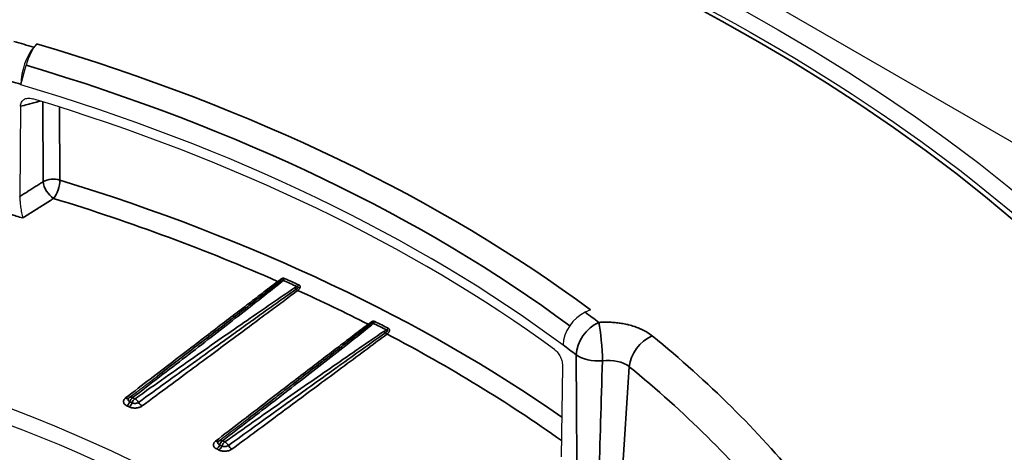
# Model space of a CAD drawing. Header units: millimetres. Extents: x -13716 to 13716, y -300 to 4365.
# Tile 15 of 30: x 2426.91 to 2444.39, y 1447.57 to 1455.25. Entities that reach past the tile are written whole.
import ezdxf

# ---------------------------------------------------------------- set-up
doc = ezdxf.new("R2010")
doc.units = ezdxf.units.MM
doc.header["$LTSCALE"] = 15
doc.layers.add('_Sichtbarkanten', color=7, linetype='Continuous', lineweight=25)
doc.layers.add('Sichtbar schmal (ISO)', color=7, linetype='Continuous', lineweight=35)

msp = doc.modelspace()

# ---------------------------------------------------------------- linework, layer by layer
at = {"layer": '_Sichtbarkanten'}
for p, q in [((2413.69, 1470.881), (2467.766, 1439.66)), ((2427.163, 1454.758), (2427.216, 1454.817)), ((2426.934, 1454.093), (2427.03, 1454.439)), ((2426.934, 1454.101), (2426.934, 1454.093)), ((2426.93, 1453.71), (2426.915, 1452.109)), ((2437.045, 1450.096), (2436.954, 1450.055)), ((2436.559, 1449.477), (2436.558, 1449.47)), ((2436.552, 1449.088), (2436.525, 1447.492)), ((2429.415, 1448.922), (2429.415, 1448.922))]:
    msp.add_line(p, q, dxfattribs=at)
msp.add_ellipse((2413.686, 1439.658), major_axis=(37.75, 0), ratio=0.57735, dxfattribs=at)
for centre, major_axis, ratio, start_param, end_param in [((2427.216, 1454.409), (0.143, 0.479), 0.37399, 0.671965, 1.620346), ((2427.163, 1454.35), (-0.143, -0.479), 0.37399, 3.813558, 5.366901), ((2413.686, 1439.249), (28.923, 0), 0.57735, 0.658672, 1.095004), ((2413.686, 1439.066), (-28.919, 0), 0.57735, 3.808633, 4.228229), ((2413.686, 1436.596), (-23.75, 0), 0.57735, 3.132886, 6.291892), ((2436.954, 1449.647), (0.299, 0.401), 0.64569, 0.857319, 2.410662), ((2413.686, 1436.89), (23.756, 0), 0.57735, 0.58999, 1.163686), ((2428.921, 1448.462), (-0.0608, 0.0794), 0.619569, 6.282394, 6.282486), ((2413.686, 1434.225), (-24.004, 0), 0.57735, 3.289846, 6.134932), ((2430.516, 1447.696), (-0.0608, 0.0794), 0.61957, 6.282439, 6.282534)]:
    msp.add_ellipse(centre, major_axis=major_axis, ratio=ratio, start_param=start_param, end_param=end_param, dxfattribs=at)
for points, knots in [([(2376.236, 1440.464), (2376.42, 1442.771), (2377.241, 1445.057), (2380.073, 1449.375), (2382.096, 1451.406), (2387.144, 1455), (2390.175, 1456.562), (2396.928, 1459.053), (2400.65, 1459.981), (2408.408, 1461.113), (2412.442, 1461.316), (2420.417, 1460.977), (2424.357, 1460.435), (2431.746, 1458.66), (2435.193, 1457.427), (2441.249, 1454.39), (2443.856, 1452.586), (2447.957, 1448.585), (2449.453, 1446.389), (2450.762, 1442.908), (2451.039, 1441.689), (2451.136, 1440.464)], [4.064508, 4.064508, 4.064508, 4.064508, 4.380405, 4.380405, 4.699704, 4.699704, 5.020755, 5.020755, 5.341813, 5.341813, 5.662688, 5.662688, 5.983518, 5.983518, 6.304466, 6.304466, 6.625595, 6.625595, 6.946214, 6.946214, 7.113946, 7.113946, 7.113946, 7.113946]), ([(2426.93, 1453.71), (2426.93, 1453.724), (2426.932, 1453.737), (2426.938, 1453.761), (2426.942, 1453.773), (2426.959, 1453.804), (2426.974, 1453.82), (2427.012, 1453.844), (2427.035, 1453.851), (2427.073, 1453.855), (2427.088, 1453.854), (2427.118, 1453.851), (2427.132, 1453.848), (2427.147, 1453.843)], [-0.07602309, -0.07602309, -0.07602309, -0.07602309, -0.06637957, -0.06637957, -0.05627322, -0.05627322, -0.03830342, -0.03830342, -0.02028456, -0.02028456, -0.00990727, -0.00990727, -0.000001, -0.000001, -0.000001, -0.000001]), ([(2426.915, 1452.099), (2426.915, 1452.101), (2426.915, 1452.103), (2426.915, 1452.106), (2426.915, 1452.107), (2426.915, 1452.109)], [-0.002238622, -0.002238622, -0.002238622, -0.002238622, -0.001130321, -0.001130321, 0, 0, 0, 0]), ([(2426.915, 1452.099), (2426.915, 1452.088), (2426.916, 1452.075), (2426.918, 1452.049), (2426.919, 1452.034), (2426.923, 1451.988), (2426.927, 1451.956), (2426.936, 1451.888), (2426.942, 1451.854), (2426.954, 1451.787), (2426.961, 1451.755), (2426.968, 1451.729), (2426.968, 1451.728), (2426.968, 1451.728)], [0.00000905, 0.00000905, 0.00000905, 0.00000905, 0.00839146, 0.00839146, 0.01732445, 0.01732445, 0.03658707, 0.03658707, 0.05897971, 0.05897971, 0.08450589, 0.08450589, 0.08487978, 0.08487978, 0.08487978, 0.08487978]), ([(2436.406, 1449.395), (2436.417, 1449.388), (2436.427, 1449.379), (2436.447, 1449.359), (2436.457, 1449.347), (2436.484, 1449.312), (2436.499, 1449.287), (2436.525, 1449.233), (2436.535, 1449.205), (2436.545, 1449.161), (2436.548, 1449.145), (2436.552, 1449.116), (2436.552, 1449.102), (2436.552, 1449.088)], [-0.0759992, -0.0759992, -0.0759992, -0.0759992, -0.06612718, -0.06612718, -0.05578675, -0.05578675, -0.03777412, -0.03777412, -0.01980704, -0.01980704, -0.00967095, -0.00967095, 0, 0, 0, 0])]:
    msp.add_open_spline(points, degree=3, knots=knots, dxfattribs=at)
for points in [[(2428.86, 1448.542), (2429.027, 1448.669), (2429.194, 1448.797), (2429.36, 1448.924)], [(2428.851, 1448.533), (2428.854, 1448.536), (2428.857, 1448.539), (2428.86, 1448.542)], [(2430.455, 1447.775), (2430.631, 1447.909), (2430.806, 1448.043), (2430.98, 1448.177)], [(2430.445, 1447.766), (2430.448, 1447.77), (2430.452, 1447.773), (2430.455, 1447.775)]]:
    msp.add_open_spline(points, degree=3, dxfattribs=at)
at = {"layer": 'Sichtbar schmal (ISO)'}
for p, q in [((2427.325, 1453.788), (2427.334, 1452.375)), ((2427.621, 1453.696), (2427.629, 1452.401)), ((2437.735, 1449.09), (2437.591, 1446.945)), ((2428.919, 1448.541), (2428.96, 1448.521)), ((2428.817, 1448.396), (2428.858, 1448.376)), ((2428.867, 1448.468), (2428.909, 1448.448)), ((2430.514, 1447.775), (2430.555, 1447.755)), ((2430.412, 1447.63), (2430.453, 1447.61)), ((2430.462, 1447.702), (2430.504, 1447.682))]:
    msp.add_line(p, q, dxfattribs=at)
msp.add_ellipse((2413.686, 1439.658), major_axis=(-37.241, 0), ratio=0.57735, dxfattribs=at)
for centre, major_axis, ratio, start_param, end_param in [((2413.686, 1439.658), (29.423, 0), 0.57735, 1.095004, 1.108351), ((2413.686, 1439.658), (-29.538, 0), 0.57735, 3.800265, 4.236597), ((2413.686, 1439.487), (-29.132, 0), 0.57735, 3.802826, 4.236597), ((2413.686, 1439.257), (28.923, 0), 0.57735, 1.095004, 1.108351), ((2427.511, 1452.274), (0.25, 0.001), 0.575237, 1.077393, 2.357043), ((2427.511, 1452.274), (0.134, -0.211), 0.553485, 3.908471, 5.460602), ((2427.511, 1452.274), (0.074, 0.239), 0.384263, 3.863969, 5.387986), ((2413.686, 1437.309), (29.627, 0), 0.57735, 0.689916, 1.080799), ((2413.686, 1437.105), (29.388, 0), 0.57735, 0.919838, 1.080799), ((2413.686, 1437.077), (28.643, 0), 0.57735, 1.088608, 1.09758), ((2431.559, 1450.508), (-0.0623, 0.0782), 0.630136, 5.405512, 5.81639), ((2431.502, 1450.602), (0.0866, 0.0437), 0.424625, 5.169235, 5.800337), ((2431.586, 1450.704), (-0.0404, -0.0915), 0.496252, 0.758665, 1.235024), ((2413.686, 1437.12), (-29.453, 0), 0.57735, 4.048271, 4.059094), ((2413.686, 1437.131), (-29.498, 0), 0.57735, 4.048271, 4.059094), ((2431.824, 1450.461), (0.0788, 0.0447), 0.439263, 1.132123, 1.748275), ((2431.793, 1450.407), (0.0561, -0.0828), 0.587523, 1.900305, 2.311558), ((2431.849, 1450.523), (-0.0598, 0.0802), 0.603267, 1.873248, 2.283791), ((2431.838, 1450.591), (-0.0412, -0.0911), 0.50326, 0.762926, 1.239227), ((2413.686, 1437.105), (29.388, 0), 0.57735, 0.849222, 0.904454), ((2413.686, 1439.658), (29.423, 0), 0.57735, 0.645325, 0.658672), ((2433.189, 1449.942), (-0.0454, -0.0891), 0.540688, 0.787613, 1.263915), ((2413.686, 1437.131), (-29.498, 0), 0.57735, 3.977768, 3.988591), ((2437.192, 1449.467), (-0.304, -0.397), 0.652302, 4.007551, 5.560896), ((2437.192, 1449.467), (0.039, -0.499), 0.108699, 0.984548, 2.521892), ((2433.096, 1449.923), (0.0604, -0.0797), 0.600498, 5.423602, 5.83414), ((2433.163, 1449.748), (-0.0623, 0.0782), 0.63016, 5.407785, 5.819039), ((2433.111, 1449.842), (0.0817, 0.0432), 0.421771, 5.133263, 5.749361), ((2413.686, 1437.12), (-29.453, 0), 0.57735, 3.977768, 3.988591), ((2433.41, 1449.685), (0.0812, 0.0465), 0.453691, 1.101217, 1.733127), ((2433.379, 1449.634), (0.0561, -0.0828), 0.587451, 1.902885, 2.313747), ((2433.426, 1449.82), (-0.0462, -0.0887), 0.547303, 0.792453, 1.268809), ((2433.434, 1449.75), (-0.0623, 0.0782), 0.603426, 1.856787, 2.268092), ((2413.686, 1437.105), (29.388, 0), 0.57735, 0.680408, 0.83384), ((2438.142, 1449.228), (-0.316, -0.387), 0.666789, 4.02785, 5.528833), ((2413.686, 1439.658), (29.947, 0), 0.57735, 0.44182, 0.61522), ((2413.686, 1439.257), (28.923, 0), 0.57735, 0.645325, 0.658672), ((2437.272, 1454.296), (0.145, 13.005), 0.035275, 1.965474, 2.148905), ((2437.192, 1449.467), (-0.5, -0.002), 0.549828, 0.643387, 1.702111), ((2437.823, 1456.305), (0.646, 15.486), 0.019441, 2.048637, 2.210288), ((2437.323, 1448.894), (0.502, 0.04), 0.607013, 0.563798, 1.651863), ((2413.686, 1439.278), (29.448, 0), 0.57735, 0.44182, 0.61522), ((2428.792, 1448.614), (0.0609, -0.0794), 0.604584, 5.416279, 6.260522), ((2428.921, 1448.462), (-0.0608, 0.0794), 0.619569, 5.41737, 6.282403), ((2428.921, 1448.461), (-0.0434, -0.0901), 0.521403, 3.917039, 4.878772), ((2428.962, 1448.441), (-0.0434, -0.0901), 0.521452, 3.917019, 4.878964), ((2428.964, 1448.441), (0.0576, -0.0817), 0.598744, 1.352933, 2.299911), ((2428.814, 1448.476), (0.0435, 0.0901), 0.521224, 3.933016, 4.879224), ((2428.855, 1448.456), (0.0435, 0.09), 0.521452, 3.933099, 4.879518), ((2429.085, 1448.473), (-0.0595, 0.0804), 0.595377, 1.338987, 2.285418), ((2430.516, 1447.696), (-0.0608, 0.0794), 0.61957, 5.420035, 6.282422), ((2430.516, 1447.695), (-0.0432, -0.0902), 0.522993, 3.915947, 4.877893), ((2430.387, 1447.848), (0.0609, -0.0794), 0.604585, 5.420146, 6.259343), ((2430.409, 1447.709), (0.0431, 0.0902), 0.523041, 3.930954, 4.877373), ((2430.45, 1447.69), (0.0431, 0.0902), 0.523271, 3.93103, 4.877238), ((2430.557, 1447.675), (-0.0432, -0.0902), 0.523051, 3.915929, 4.877662), ((2430.559, 1447.675), (0.0576, -0.0817), 0.598679, 1.357033, 2.302504), ((2430.679, 1447.708), (-0.0595, 0.0804), 0.595373, 1.343073, 2.289279)]:
    msp.add_ellipse(centre, major_axis=major_axis, ratio=ratio, start_param=start_param, end_param=end_param, dxfattribs=at)
for points, knots in [([(2426.93, 1453.71), (2426.971, 1453.721), (2427.013, 1453.732), (2427.056, 1453.744), (2427.069, 1453.747), (2427.083, 1453.751), (2427.096, 1453.754), (2427.126, 1453.762), (2427.156, 1453.77), (2427.187, 1453.778), (2427.218, 1453.786), (2427.249, 1453.794), (2427.28, 1453.802)], [0, 0, 0, 0, 0.3333333, 0.3333333, 0.3333333, 0.4369289, 0.4369289, 0.4369289, 0.6666667, 0.6666667, 0.6666667, 0.8923537, 0.8923537, 0.8923537, 0.8923537]), ([(2427.334, 1452.375), (2427.313, 1452.361), (2427.292, 1452.348), (2427.271, 1452.335), (2427.248, 1452.32), (2427.225, 1452.305), (2427.201, 1452.29), (2427.156, 1452.262), (2427.109, 1452.232), (2427.062, 1452.202), (2427.06, 1452.201), (2427.059, 1452.2), (2427.057, 1452.199), (2427.011, 1452.17), (2426.963, 1452.14), (2426.915, 1452.109)], [0, 0, 0, 0, 0.160277, 0.160277, 0.160277, 0.333333, 0.333333, 0.333333, 0.666667, 0.666667, 0.666667, 0.67723, 0.67723, 0.67723, 1, 1, 1, 1]), ([(2431.494, 1450.603), (2431.4, 1450.531), (2431.306, 1450.46), (2431.216, 1450.391), (2431.126, 1450.322), (2431.039, 1450.255), (2430.948, 1450.186), (2430.858, 1450.117), (2430.764, 1450.045), (2430.664, 1449.969), (2430.564, 1449.892), (2430.458, 1449.811), (2430.348, 1449.726), (2430.238, 1449.642), (2430.123, 1449.554), (2430.004, 1449.463), (2429.886, 1449.372), (2429.762, 1449.277), (2429.634, 1449.179), (2429.506, 1449.08), (2429.372, 1448.978), (2429.232, 1448.871), (2429.092, 1448.764), (2428.947, 1448.652), (2428.795, 1448.535)], [0, 0, 0, 0, 0.125, 0.125, 0.125, 0.25, 0.25, 0.25, 0.375, 0.375, 0.375, 0.5, 0.5, 0.5, 0.625, 0.625, 0.625, 0.75, 0.75, 0.75, 0.875, 0.875, 0.875, 1, 1, 1, 1]), ([(2431.557, 1450.588), (2431.297, 1450.381), (2431.025, 1450.168), (2430.742, 1449.948), (2430.46, 1449.727), (2430.167, 1449.501), (2429.863, 1449.267), (2429.559, 1449.033), (2429.244, 1448.791), (2428.919, 1448.541)], [0, 0, 0, 0, 0.333333, 0.333333, 0.333333, 0.666667, 0.666667, 0.666667, 1, 1, 1, 1]), ([(2431.526, 1450.596), (2431.433, 1450.523), (2431.341, 1450.452), (2431.252, 1450.383), (2431.163, 1450.314), (2431.078, 1450.248), (2430.989, 1450.179), (2430.9, 1450.11), (2430.807, 1450.038), (2430.709, 1449.962), (2430.705, 1449.959), (2430.701, 1449.956), (2430.697, 1449.953), (2430.602, 1449.88), (2430.501, 1449.802), (2430.396, 1449.721), (2430.287, 1449.637), (2430.174, 1449.55), (2430.056, 1449.459), (2429.976, 1449.397), (2429.893, 1449.334), (2429.808, 1449.268), (2429.769, 1449.238), (2429.729, 1449.208), (2429.689, 1449.177), (2429.583, 1449.096), (2429.474, 1449.012), (2429.36, 1448.924)], [0, 0, 0, 0, 0.125, 0.125, 0.125, 0.25, 0.25, 0.25, 0.375, 0.375, 0.375, 0.3798893, 0.3798893, 0.3798893, 0.5, 0.5, 0.5, 0.625, 0.625, 0.625, 0.7106224, 0.7106224, 0.7106224, 0.75, 0.75, 0.75, 0.8540389, 0.8540389, 0.8540389, 0.8540389]), ([(2431.615, 1450.655), (2431.612, 1450.656), (2431.608, 1450.657), (2431.604, 1450.658), (2431.6, 1450.659), (2431.596, 1450.659), (2431.592, 1450.659), (2431.588, 1450.659), (2431.584, 1450.659), (2431.579, 1450.658), (2431.575, 1450.657), (2431.571, 1450.655), (2431.566, 1450.653), (2431.562, 1450.652), (2431.558, 1450.65), (2431.554, 1450.647), (2431.55, 1450.645), (2431.546, 1450.642), (2431.542, 1450.64), (2431.538, 1450.637), (2431.534, 1450.634), (2431.53, 1450.631), (2431.526, 1450.628), (2431.522, 1450.625), (2431.518, 1450.622), (2431.514, 1450.619), (2431.51, 1450.616), (2431.506, 1450.613), (2431.503, 1450.61), (2431.499, 1450.607), (2431.495, 1450.604), (2431.495, 1450.604), (2431.495, 1450.604), (2431.494, 1450.603)], [0.0000013, 0.0000013, 0.0000013, 0.0000013, 0.1, 0.1, 0.1, 0.2, 0.2, 0.2, 0.3, 0.3, 0.3, 0.4, 0.4, 0.4, 0.5, 0.5, 0.5, 0.6, 0.6, 0.6, 0.7, 0.7, 0.7, 0.8, 0.8, 0.8, 0.9, 0.9, 0.9, 0.9893551, 0.9893551, 0.9893551, 1, 1, 1, 1]), ([(2431.494, 1450.603), (2431.498, 1450.601), (2431.501, 1450.6), (2431.505, 1450.599), (2431.508, 1450.598), (2431.512, 1450.597), (2431.515, 1450.596), (2431.519, 1450.596), (2431.522, 1450.596), (2431.526, 1450.596)], [0, 0, 0, 0, 0.333333, 0.333333, 0.333333, 0.666667, 0.666667, 0.666667, 1, 1, 1, 1]), ([(2431.588, 1450.624), (2431.586, 1450.625), (2431.583, 1450.627), (2431.578, 1450.63), (2431.572, 1450.631), (2431.567, 1450.63), (2431.561, 1450.627), (2431.556, 1450.622), (2431.549, 1450.616), (2431.542, 1450.609), (2431.533, 1450.602), (2431.528, 1450.598), (2431.526, 1450.596)], [0.0000641, 0.0000641, 0.0000641, 0.0000641, 0.1, 0.2, 0.3, 0.4, 0.5, 0.6, 0.7, 0.8, 0.9, 1, 1, 1, 1]), ([(2428.962, 1448.521), (2429.328, 1448.779), (2429.677, 1449.024), (2430.008, 1449.256), (2430.34, 1449.488), (2430.654, 1449.706), (2430.951, 1449.912), (2431.248, 1450.117), (2431.528, 1450.309), (2431.791, 1450.487)], [0, 0, 0, 0, 0.333333, 0.333333, 0.333333, 0.666667, 0.666667, 0.666667, 1, 1, 1, 1]), ([(2429.024, 1448.457), (2429.191, 1448.578), (2429.351, 1448.693), (2429.504, 1448.804), (2429.658, 1448.914), (2429.804, 1449.02), (2429.943, 1449.12), (2429.984, 1449.149), (2430.023, 1449.178), (2430.062, 1449.206), (2430.159, 1449.275), (2430.252, 1449.342), (2430.342, 1449.407), (2430.468, 1449.498), (2430.588, 1449.584), (2430.701, 1449.665), (2430.804, 1449.738), (2430.902, 1449.808), (2430.995, 1449.875), (2431.004, 1449.882), (2431.014, 1449.889), (2431.024, 1449.896), (2431.126, 1449.969), (2431.222, 1450.038), (2431.315, 1450.104), (2431.407, 1450.17), (2431.494, 1450.232), (2431.578, 1450.292), (2431.663, 1450.352), (2431.743, 1450.41), (2431.821, 1450.465)], [0, 0, 0, 0, 0.125, 0.125, 0.125, 0.25, 0.25, 0.25, 0.285937, 0.285937, 0.285937, 0.375, 0.375, 0.375, 0.5, 0.5, 0.5, 0.613134, 0.613134, 0.613134, 0.625, 0.625, 0.625, 0.75, 0.75, 0.75, 0.875, 0.875, 0.875, 1, 1, 1, 1]), ([(2429.087, 1448.394), (2429.253, 1448.517), (2429.412, 1448.634), (2429.564, 1448.747), (2429.716, 1448.859), (2429.861, 1448.967), (2429.999, 1449.069), (2430.138, 1449.171), (2430.269, 1449.269), (2430.394, 1449.361), (2430.519, 1449.454), (2430.637, 1449.541), (2430.749, 1449.624), (2430.861, 1449.708), (2430.967, 1449.786), (2431.068, 1449.861), (2431.168, 1449.935), (2431.264, 1450.006), (2431.354, 1450.073), (2431.445, 1450.141), (2431.531, 1450.205), (2431.614, 1450.266), (2431.697, 1450.328), (2431.776, 1450.387), (2431.851, 1450.443)], [0, 0, 0, 0, 0.125, 0.125, 0.125, 0.25, 0.25, 0.25, 0.375, 0.375, 0.375, 0.5, 0.5, 0.5, 0.625, 0.625, 0.625, 0.75, 0.75, 0.75, 0.875, 0.875, 0.875, 1, 1, 1, 1]), ([(2431.821, 1450.465), (2431.824, 1450.467), (2431.828, 1450.47), (2431.831, 1450.472), (2431.834, 1450.474), (2431.838, 1450.477), (2431.841, 1450.479), (2431.844, 1450.481), (2431.846, 1450.483), (2431.849, 1450.485), (2431.852, 1450.487), (2431.854, 1450.489), (2431.856, 1450.491), (2431.858, 1450.493), (2431.86, 1450.495), (2431.861, 1450.496), (2431.862, 1450.498), (2431.862, 1450.499), (2431.861, 1450.501), (2431.86, 1450.502), (2431.859, 1450.503), (2431.857, 1450.505), (2431.855, 1450.506), (2431.852, 1450.507), (2431.849, 1450.508), (2431.846, 1450.509), (2431.843, 1450.51), (2431.84, 1450.511)], [0, 0, 0, 0, 0.1111111, 0.1111111, 0.1111111, 0.2222222, 0.2222222, 0.2222222, 0.3333333, 0.3333333, 0.3333333, 0.4444444, 0.4444444, 0.4444444, 0.5555556, 0.5555556, 0.5555556, 0.6666667, 0.6666667, 0.6666667, 0.7777778, 0.7777778, 0.7777778, 0.8888889, 0.8888889, 0.8888889, 0.9999313, 0.9999313, 0.9999313, 0.9999313]), ([(2431.851, 1450.443), (2431.856, 1450.447), (2431.86, 1450.45), (2431.864, 1450.454), (2431.868, 1450.458), (2431.871, 1450.461), (2431.874, 1450.465), (2431.877, 1450.469), (2431.88, 1450.473), (2431.882, 1450.477), (2431.884, 1450.48), (2431.886, 1450.484), (2431.888, 1450.488), (2431.89, 1450.492), (2431.891, 1450.496), (2431.892, 1450.5), (2431.892, 1450.504), (2431.892, 1450.508), (2431.892, 1450.512), (2431.891, 1450.516), (2431.89, 1450.52), (2431.888, 1450.523), (2431.886, 1450.527), (2431.883, 1450.531), (2431.88, 1450.534), (2431.877, 1450.537), (2431.873, 1450.54), (2431.868, 1450.542)], [0.0000003, 0.0000003, 0.0000003, 0.0000003, 0.1111111, 0.1111111, 0.1111111, 0.2222222, 0.2222222, 0.2222222, 0.3333333, 0.3333333, 0.3333333, 0.4444444, 0.4444444, 0.4444444, 0.5555556, 0.5555556, 0.5555556, 0.6666667, 0.6666667, 0.6666667, 0.7777778, 0.7777778, 0.7777778, 0.8888889, 0.8888889, 0.8888889, 1, 1, 1, 1]), ([(2433.221, 1449.892), (2433.217, 1449.894), (2433.213, 1449.895), (2433.209, 1449.896), (2433.205, 1449.897), (2433.201, 1449.898), (2433.197, 1449.898), (2433.193, 1449.898), (2433.188, 1449.897), (2433.184, 1449.896), (2433.18, 1449.896), (2433.176, 1449.894), (2433.172, 1449.893), (2433.167, 1449.891), (2433.163, 1449.889), (2433.159, 1449.887), (2433.155, 1449.884), (2433.15, 1449.882), (2433.146, 1449.879), (2433.142, 1449.876), (2433.138, 1449.873), (2433.134, 1449.87), (2433.13, 1449.867), (2433.125, 1449.864), (2433.121, 1449.861), (2433.117, 1449.857), (2433.113, 1449.854), (2433.109, 1449.852), (2433.106, 1449.849), (2433.102, 1449.846), (2433.099, 1449.844)], [0.0000015, 0.0000015, 0.0000015, 0.0000015, 0.1, 0.1, 0.1, 0.2, 0.2, 0.2, 0.3, 0.3, 0.3, 0.4, 0.4, 0.4, 0.5, 0.5, 0.5, 0.6, 0.6, 0.6, 0.7, 0.7, 0.7, 0.8, 0.8, 0.8, 0.9, 0.9, 0.9, 0.9999997, 0.9999997, 0.9999997, 0.9999997]), ([(2433.191, 1449.862), (2433.189, 1449.864), (2433.186, 1449.866), (2433.181, 1449.869), (2433.176, 1449.871), (2433.171, 1449.871), (2433.165, 1449.868), (2433.159, 1449.862), (2433.153, 1449.856), (2433.145, 1449.849), (2433.137, 1449.842), (2433.132, 1449.838), (2433.129, 1449.836)], [0.0000943, 0.0000943, 0.0000943, 0.0000943, 0.1, 0.2, 0.3, 0.4, 0.5, 0.6, 0.7, 0.8, 0.9, 0.9999994, 0.9999994, 0.9999994, 0.9999994]), ([(2437.192, 1449.875), (2437.218, 1449.877), (2437.243, 1449.878), (2437.269, 1449.879), (2437.289, 1449.88), (2437.308, 1449.88), (2437.328, 1449.88), (2437.356, 1449.88), (2437.384, 1449.879), (2437.413, 1449.878), (2437.429, 1449.877), (2437.446, 1449.876), (2437.463, 1449.875), (2437.493, 1449.872), (2437.524, 1449.869), (2437.555, 1449.865), (2437.568, 1449.863), (2437.582, 1449.861), (2437.595, 1449.859), (2437.628, 1449.853), (2437.66, 1449.847), (2437.692, 1449.84), (2437.702, 1449.838), (2437.713, 1449.835), (2437.723, 1449.833), (2437.757, 1449.824), (2437.79, 1449.815), (2437.822, 1449.804), (2437.829, 1449.802), (2437.836, 1449.799), (2437.844, 1449.797), (2437.878, 1449.785), (2437.91, 1449.772), (2437.942, 1449.757), (2437.946, 1449.756), (2437.951, 1449.753), (2437.955, 1449.751), (2437.988, 1449.736), (2438.02, 1449.719), (2438.05, 1449.701), (2438.052, 1449.7), (2438.054, 1449.699), (2438.055, 1449.697), (2438.087, 1449.678), (2438.115, 1449.658), (2438.142, 1449.636)], [0.0000004, 0.0000004, 0.0000004, 0.0000004, 0.0709999, 0.0709999, 0.0709999, 0.125, 0.125, 0.125, 0.2038322, 0.2038322, 0.2038322, 0.25, 0.25, 0.25, 0.336501, 0.336501, 0.336501, 0.375, 0.375, 0.375, 0.4692399, 0.4692399, 0.4692399, 0.5, 0.5, 0.5, 0.6019237, 0.6019237, 0.6019237, 0.625, 0.625, 0.625, 0.7346325, 0.7346325, 0.7346325, 0.75, 0.75, 0.75, 0.8673233, 0.8673233, 0.8673233, 0.875, 0.875, 0.875, 1, 1, 1, 1]), ([(2433.099, 1449.844), (2433.004, 1449.771), (2432.91, 1449.7), (2432.819, 1449.63), (2432.729, 1449.561), (2432.641, 1449.494), (2432.55, 1449.425), (2432.46, 1449.356), (2432.366, 1449.284), (2432.265, 1449.207), (2432.165, 1449.13), (2432.059, 1449.048), (2431.948, 1448.963), (2431.837, 1448.879), (2431.722, 1448.791), (2431.603, 1448.699), (2431.484, 1448.608), (2431.36, 1448.513), (2431.232, 1448.414), (2431.103, 1448.315), (2430.969, 1448.212), (2430.829, 1448.105), (2430.688, 1447.997), (2430.542, 1447.885), (2430.39, 1447.768)], [0, 0, 0, 0, 0.125, 0.125, 0.125, 0.25, 0.25, 0.25, 0.375, 0.375, 0.375, 0.5, 0.5, 0.5, 0.625, 0.625, 0.625, 0.75, 0.75, 0.75, 0.875, 0.875, 0.875, 1, 1, 1, 1]), ([(2433.161, 1449.828), (2432.895, 1449.617), (2432.618, 1449.4), (2432.333, 1449.177), (2432.047, 1448.955), (2431.752, 1448.727), (2431.449, 1448.493), (2431.146, 1448.26), (2430.834, 1448.021), (2430.514, 1447.776)], [0, 0, 0, 0, 0.333333, 0.333333, 0.333333, 0.666667, 0.666667, 0.666667, 1, 1, 1, 1]), ([(2430.557, 1447.755), (2430.897, 1447.995), (2431.227, 1448.227), (2431.549, 1448.452), (2431.87, 1448.676), (2432.183, 1448.894), (2432.487, 1449.104), (2432.791, 1449.315), (2433.087, 1449.519), (2433.376, 1449.714)], [0, 0, 0, 0, 0.333333, 0.333333, 0.333333, 0.666667, 0.666667, 0.666667, 1, 1, 1, 1]), ([(2433.129, 1449.836), (2433.036, 1449.763), (2432.944, 1449.692), (2432.855, 1449.623), (2432.766, 1449.554), (2432.68, 1449.487), (2432.591, 1449.418), (2432.501, 1449.349), (2432.409, 1449.277), (2432.31, 1449.2), (2432.302, 1449.195), (2432.295, 1449.189), (2432.287, 1449.183), (2432.195, 1449.112), (2432.097, 1449.036), (2431.996, 1448.958), (2431.887, 1448.874), (2431.773, 1448.786), (2431.655, 1448.696), (2431.57, 1448.63), (2431.483, 1448.564), (2431.394, 1448.495), (2431.359, 1448.468), (2431.323, 1448.44), (2431.287, 1448.413), (2431.188, 1448.337), (2431.086, 1448.258), (2430.98, 1448.177)], [0, 0, 0, 0, 0.125, 0.125, 0.125, 0.25, 0.25, 0.25, 0.375, 0.375, 0.375, 0.3844917, 0.3844917, 0.3844917, 0.5, 0.5, 0.5, 0.625, 0.625, 0.625, 0.7147031, 0.7147031, 0.7147031, 0.75, 0.75, 0.75, 0.8467858, 0.8467858, 0.8467858, 0.8467858]), ([(2433.406, 1449.692), (2433.41, 1449.694), (2433.413, 1449.697), (2433.416, 1449.699), (2433.419, 1449.701), (2433.422, 1449.703), (2433.424, 1449.705), (2433.427, 1449.707), (2433.43, 1449.709), (2433.432, 1449.711), (2433.435, 1449.713), (2433.437, 1449.715), (2433.439, 1449.717), (2433.441, 1449.719), (2433.443, 1449.72), (2433.444, 1449.722), (2433.446, 1449.723), (2433.446, 1449.725), (2433.447, 1449.726), (2433.447, 1449.728), (2433.447, 1449.729), (2433.446, 1449.73), (2433.445, 1449.732), (2433.443, 1449.733), (2433.441, 1449.734), (2433.439, 1449.735), (2433.437, 1449.736), (2433.435, 1449.737), (2433.433, 1449.738), (2433.431, 1449.739), (2433.428, 1449.739)], [0, 0, 0, 0, 0.1, 0.1, 0.1, 0.2, 0.2, 0.2, 0.3, 0.3, 0.3, 0.4, 0.4, 0.4, 0.5, 0.5, 0.5, 0.6, 0.6, 0.6, 0.7, 0.7, 0.7, 0.8, 0.8, 0.8, 0.9, 0.9, 0.9, 0.9999349, 0.9999349, 0.9999349, 0.9999349]), ([(2433.437, 1449.671), (2433.441, 1449.674), (2433.446, 1449.677), (2433.449, 1449.681), (2433.453, 1449.685), (2433.456, 1449.688), (2433.459, 1449.691), (2433.462, 1449.695), (2433.465, 1449.698), (2433.467, 1449.701), (2433.469, 1449.705), (2433.471, 1449.708), (2433.473, 1449.712), (2433.475, 1449.715), (2433.476, 1449.719), (2433.477, 1449.722), (2433.479, 1449.726), (2433.479, 1449.729), (2433.48, 1449.733), (2433.48, 1449.737), (2433.48, 1449.74), (2433.479, 1449.744), (2433.478, 1449.748), (2433.477, 1449.751), (2433.475, 1449.754), (2433.473, 1449.758), (2433.47, 1449.761), (2433.468, 1449.763), (2433.465, 1449.765), (2433.462, 1449.767), (2433.459, 1449.769)], [0, 0, 0, 0, 0.1, 0.1, 0.1, 0.2, 0.2, 0.2, 0.3, 0.3, 0.3, 0.4, 0.4, 0.4, 0.5, 0.5, 0.5, 0.6, 0.6, 0.6, 0.7, 0.7, 0.7, 0.8, 0.8, 0.8, 0.9, 0.9, 0.9, 1, 1, 1, 1]), ([(2430.619, 1447.691), (2430.771, 1447.801), (2430.915, 1447.905), (2431.051, 1448.003), (2431.186, 1448.101), (2431.313, 1448.192), (2431.436, 1448.281), (2431.492, 1448.321), (2431.548, 1448.361), (2431.603, 1448.401), (2431.668, 1448.448), (2431.734, 1448.495), (2431.8, 1448.542), (2431.921, 1448.63), (2432.046, 1448.719), (2432.176, 1448.813), (2432.291, 1448.895), (2432.41, 1448.98), (2432.531, 1449.067), (2432.548, 1449.079), (2432.565, 1449.091), (2432.582, 1449.103), (2432.72, 1449.203), (2432.86, 1449.303), (2432.998, 1449.401), (2433.136, 1449.5), (2433.272, 1449.596), (2433.406, 1449.692)], [0, 0, 0, 0, 0.142857, 0.142857, 0.142857, 0.285714, 0.285714, 0.285714, 0.350963, 0.350963, 0.350963, 0.428571, 0.428571, 0.428571, 0.571429, 0.571429, 0.571429, 0.696839, 0.696839, 0.696839, 0.714286, 0.714286, 0.714286, 0.857143, 0.857143, 0.857143, 1, 1, 1, 1]), ([(2430.683, 1447.628), (2430.833, 1447.74), (2430.976, 1447.846), (2431.111, 1447.945), (2431.245, 1448.045), (2431.371, 1448.138), (2431.493, 1448.228), (2431.615, 1448.318), (2431.733, 1448.406), (2431.853, 1448.495), (2431.974, 1448.584), (2432.097, 1448.675), (2432.226, 1448.771), (2432.354, 1448.866), (2432.489, 1448.966), (2432.626, 1449.068), (2432.763, 1449.169), (2432.901, 1449.272), (2433.036, 1449.372), (2433.172, 1449.473), (2433.305, 1449.572), (2433.437, 1449.671)], [0, 0, 0, 0, 0.142857, 0.142857, 0.142857, 0.285714, 0.285714, 0.285714, 0.428571, 0.428571, 0.428571, 0.571429, 0.571429, 0.571429, 0.714286, 0.714286, 0.714286, 0.857143, 0.857143, 0.857143, 1, 1, 1, 1]), ([(2428.795, 1448.535), (2428.787, 1448.529), (2428.78, 1448.522), (2428.775, 1448.516), (2428.769, 1448.509), (2428.765, 1448.502), (2428.762, 1448.495), (2428.76, 1448.488), (2428.758, 1448.481), (2428.758, 1448.473), (2428.758, 1448.466), (2428.759, 1448.459), (2428.761, 1448.452), (2428.763, 1448.445), (2428.767, 1448.438), (2428.772, 1448.431), (2428.777, 1448.425), (2428.783, 1448.418), (2428.791, 1448.412), (2428.798, 1448.406), (2428.807, 1448.401), (2428.817, 1448.396)], [0, 0, 0, 0, 0.142857, 0.142857, 0.142857, 0.285714, 0.285714, 0.285714, 0.428571, 0.428571, 0.428571, 0.571429, 0.571429, 0.571429, 0.714286, 0.714286, 0.714286, 0.857143, 0.857143, 0.857143, 1, 1, 1, 1]), ([(2428.851, 1448.533), (2428.849, 1448.532), (2428.848, 1448.53), (2428.846, 1448.529), (2428.844, 1448.525), (2428.841, 1448.522), (2428.84, 1448.518), (2428.839, 1448.514), (2428.838, 1448.511), (2428.838, 1448.507), (2428.838, 1448.503), (2428.838, 1448.5), (2428.839, 1448.496), (2428.84, 1448.493), (2428.842, 1448.489), (2428.845, 1448.486), (2428.847, 1448.483), (2428.851, 1448.479), (2428.854, 1448.476), (2428.858, 1448.473), (2428.863, 1448.471), (2428.867, 1448.468)], [0.0762097, 0.0762097, 0.0762097, 0.0762097, 0.1428571, 0.1428571, 0.1428571, 0.2857143, 0.2857143, 0.2857143, 0.4285714, 0.4285714, 0.4285714, 0.5714286, 0.5714286, 0.5714286, 0.7142857, 0.7142857, 0.7142857, 0.8571429, 0.8571429, 0.8571429, 1, 1, 1, 1]), ([(2428.858, 1448.376), (2428.866, 1448.372), (2428.875, 1448.369), (2428.885, 1448.366), (2428.894, 1448.363), (2428.903, 1448.361), (2428.913, 1448.359), (2428.923, 1448.358), (2428.934, 1448.356), (2428.944, 1448.356), (2428.954, 1448.356), (2428.965, 1448.356), (2428.975, 1448.356), (2428.986, 1448.357), (2428.996, 1448.358), (2429.006, 1448.36), (2429.016, 1448.362), (2429.026, 1448.365), (2429.036, 1448.368), (2429.045, 1448.371), (2429.055, 1448.375), (2429.063, 1448.379), (2429.072, 1448.384), (2429.08, 1448.388), (2429.087, 1448.394)], [0, 0, 0, 0, 0.125, 0.125, 0.125, 0.25, 0.25, 0.25, 0.375, 0.375, 0.375, 0.5, 0.5, 0.5, 0.625, 0.625, 0.625, 0.75, 0.75, 0.75, 0.875, 0.875, 0.875, 1, 1, 1, 1]), ([(2428.909, 1448.448), (2428.913, 1448.446), (2428.917, 1448.445), (2428.922, 1448.443), (2428.927, 1448.442), (2428.932, 1448.441), (2428.937, 1448.44), (2428.942, 1448.439), (2428.947, 1448.438), (2428.952, 1448.438), (2428.957, 1448.438), (2428.962, 1448.438), (2428.968, 1448.438), (2428.973, 1448.439), (2428.978, 1448.439), (2428.983, 1448.44), (2428.988, 1448.441), (2428.993, 1448.443), (2428.998, 1448.444), (2429.003, 1448.446), (2429.008, 1448.448), (2429.012, 1448.45), (2429.017, 1448.452), (2429.021, 1448.455), (2429.024, 1448.457)], [0, 0, 0, 0, 0.125, 0.125, 0.125, 0.25, 0.25, 0.25, 0.375, 0.375, 0.375, 0.5, 0.5, 0.5, 0.625, 0.625, 0.625, 0.75, 0.75, 0.75, 0.875, 0.875, 0.875, 1, 1, 1, 1]), ([(2430.514, 1447.776), (2430.514, 1447.776), (2430.514, 1447.776), (2430.514, 1447.776), (2430.513, 1447.775), (2430.513, 1447.775), (2430.514, 1447.775), (2430.514, 1447.775), (2430.514, 1447.775), (2430.514, 1447.775)], [0.0000001, 0.0000001, 0.0000001, 0.0000001, 0.3333333, 0.3333333, 0.3333333, 0.6666667, 0.6666667, 0.6666667, 0.9999996, 0.9999996, 0.9999996, 0.9999996]), ([(2430.39, 1447.768), (2430.382, 1447.762), (2430.375, 1447.756), (2430.37, 1447.749), (2430.364, 1447.742), (2430.36, 1447.735), (2430.358, 1447.728), (2430.355, 1447.721), (2430.353, 1447.714), (2430.353, 1447.707), (2430.353, 1447.699), (2430.354, 1447.692), (2430.356, 1447.685), (2430.358, 1447.678), (2430.362, 1447.671), (2430.367, 1447.665), (2430.372, 1447.658), (2430.378, 1447.652), (2430.386, 1447.646), (2430.393, 1447.64), (2430.402, 1447.635), (2430.412, 1447.63)], [0, 0, 0, 0, 0.142857, 0.142857, 0.142857, 0.285714, 0.285714, 0.285714, 0.428571, 0.428571, 0.428571, 0.571429, 0.571429, 0.571429, 0.714286, 0.714286, 0.714286, 0.857143, 0.857143, 0.857143, 1, 1, 1, 1]), ([(2430.445, 1447.766), (2430.444, 1447.765), (2430.442, 1447.764), (2430.441, 1447.762), (2430.439, 1447.759), (2430.436, 1447.755), (2430.435, 1447.752), (2430.434, 1447.748), (2430.433, 1447.744), (2430.433, 1447.741), (2430.433, 1447.737), (2430.433, 1447.733), (2430.434, 1447.73), (2430.435, 1447.726), (2430.437, 1447.723), (2430.44, 1447.72), (2430.442, 1447.716), (2430.446, 1447.713), (2430.449, 1447.71), (2430.453, 1447.707), (2430.458, 1447.704), (2430.462, 1447.702)], [0.0800184, 0.0800184, 0.0800184, 0.0800184, 0.1428571, 0.1428571, 0.1428571, 0.2857143, 0.2857143, 0.2857143, 0.4285714, 0.4285714, 0.4285714, 0.5714286, 0.5714286, 0.5714286, 0.7142857, 0.7142857, 0.7142857, 0.8571429, 0.8571429, 0.8571429, 1, 1, 1, 1]), ([(2430.453, 1447.61), (2430.463, 1447.606), (2430.473, 1447.602), (2430.484, 1447.599), (2430.494, 1447.596), (2430.506, 1447.594), (2430.517, 1447.592), (2430.529, 1447.591), (2430.541, 1447.59), (2430.552, 1447.59), (2430.564, 1447.59), (2430.576, 1447.591), (2430.588, 1447.592), (2430.6, 1447.594), (2430.611, 1447.597), (2430.622, 1447.6), (2430.634, 1447.603), (2430.645, 1447.607), (2430.655, 1447.612), (2430.665, 1447.617), (2430.674, 1447.622), (2430.683, 1447.628)], [0, 0, 0, 0, 0.142857, 0.142857, 0.142857, 0.285714, 0.285714, 0.285714, 0.428571, 0.428571, 0.428571, 0.571429, 0.571429, 0.571429, 0.714286, 0.714286, 0.714286, 0.857143, 0.857143, 0.857143, 1, 1, 1, 1]), ([(2430.504, 1447.682), (2430.508, 1447.68), (2430.514, 1447.678), (2430.519, 1447.677), (2430.524, 1447.675), (2430.53, 1447.674), (2430.536, 1447.673), (2430.542, 1447.672), (2430.548, 1447.672), (2430.554, 1447.672), (2430.56, 1447.672), (2430.566, 1447.673), (2430.572, 1447.673), (2430.577, 1447.674), (2430.583, 1447.675), (2430.589, 1447.677), (2430.595, 1447.679), (2430.6, 1447.681), (2430.605, 1447.683), (2430.61, 1447.686), (2430.615, 1447.688), (2430.619, 1447.691)], [0, 0, 0, 0, 0.142857, 0.142857, 0.142857, 0.285714, 0.285714, 0.285714, 0.428571, 0.428571, 0.428571, 0.571429, 0.571429, 0.571429, 0.714286, 0.714286, 0.714286, 0.857143, 0.857143, 0.857143, 1, 1, 1, 1])]:
    msp.add_open_spline(points, degree=3, knots=knots, dxfattribs=at)
msp.add_open_spline([(2427.517, 1452.076), (2427.455, 1452.037), (2427.331, 1451.958), (2427.148, 1451.842), (2427.028, 1451.766), (2426.968, 1451.728)], degree=3, dxfattribs=at)

doc.saveas('drawing.dxf')
